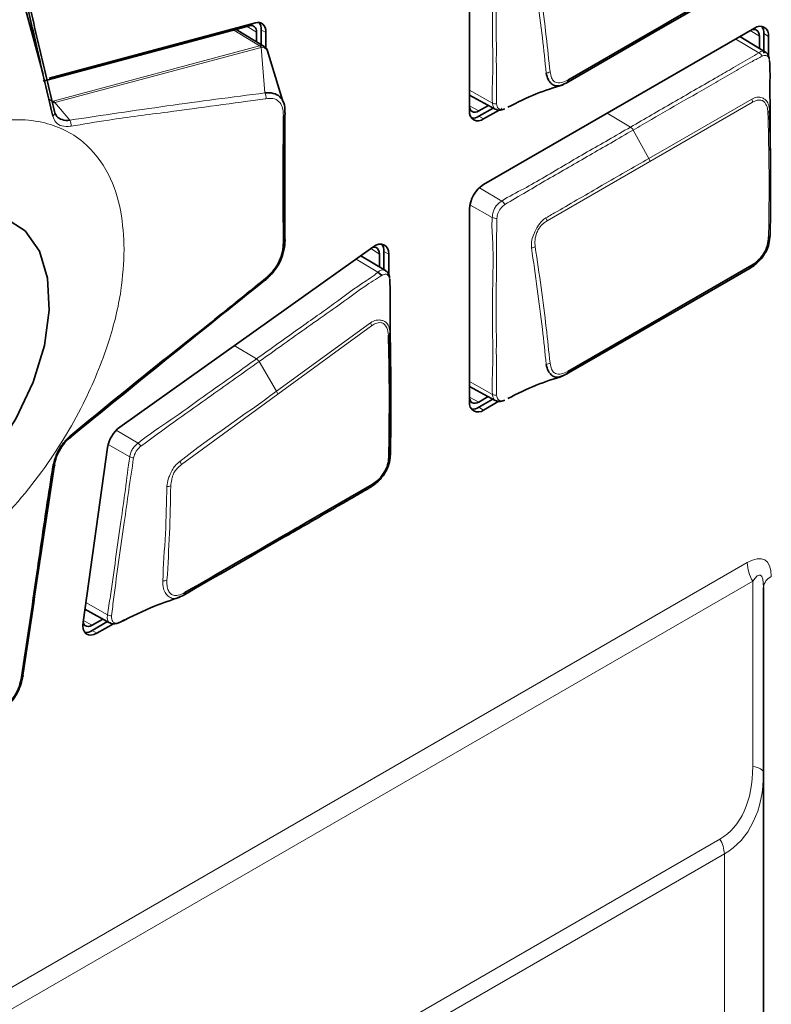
# Model space of a CAD drawing. Header units: millimetres. Extents: x 0 to 1118, y 0 to 864.
# Tile 168 of 256: x 299 to 306, y 659 to 668. Entities that reach past the tile are written whole.
import ezdxf

# ---------------------------------------------------------------- set-up
doc = ezdxf.new("R2010")
doc.units = ezdxf.units.MM

msp = doc.modelspace()

# ---------------------------------------------------------------- linework, layer by layer
at = {"color": 7, "linetype": 'Continuous', "lineweight": 35}
for p, q in [((298.9123, 667.4682), (298.466, 669.1338)), ((302.903, 668.9327), (302.903, 667.1281)), ((298.9139, 667.4069), (300.8446, 667.9241)), ((300.8998, 667.9525), (298.9691, 667.4353)), ((300.9812, 667.7303), (300.7198, 667.8907)), ((300.9532, 667.7474), (300.9532, 667.8874)), ((305.5697, 667.9011), (303.0347, 666.4377)), ((300.9106, 667.8628), (300.9106, 667.7736)), ((300.9974, 667.7165), (300.9974, 667.8619)), ((305.6706, 667.6785), (305.4332, 667.8223)), ((305.6146, 667.8259), (305.6146, 667.7124)), ((305.6573, 667.6672), (305.6573, 667.8506)), ((305.7015, 667.6361), (305.7015, 667.8251)), ((301.014, 667.6864), (301.0091, 667.6955)), ((301.153, 667.2265), (301.0095, 667.6991)), ((302.903, 667.2757), (303.1424, 667.1442)), ((303.08, 667.1785), (302.9905, 667.1268)), ((302.9905, 667.0776), (303.1237, 667.1545)), ((303.1986, 667.1467), (303.2063, 667.1511)), ((301.1761, 667.0947), (301.1761, 665.9275)), ((303.0347, 667.0521), (303.1793, 667.1355)), ((302.903, 666.2095), (302.903, 664.405)), ((301.9996, 665.8538), (299.6312, 664.17)), ((302.1166, 665.6331), (301.8859, 665.773)), ((302.0596, 665.7884), (302.0596, 665.6677)), ((302.1023, 665.6418), (302.1023, 665.813)), ((302.1465, 665.5966), (302.1465, 665.7875)), ((302.046, 665.619), (302.081, 665.589)), ((302.1618, 664.925), (302.1615, 664.9468)), ((302.1665, 664.6668), (302.1648, 664.7487)), ((302.903, 664.5505), (303.1424, 664.419)), ((303.0782, 664.4543), (302.9905, 664.4037)), ((302.9905, 664.3544), (303.1219, 664.4303)), ((303.0347, 664.3289), (303.1758, 664.4104)), ((299.5166, 663.9791), (299.2871, 662.344)), ((302.1601, 663.8862), (302.1603, 663.9084)), ((301.3745, 663.2753), (301.9915, 663.6316)), ((305.6532, 662.6691), (305.6532, 660.937)), ((299.3042, 662.4661), (299.536, 662.3388)), ((299.4733, 662.3732), (299.3727, 662.3151)), ((299.6281, 662.3407), (299.6741, 662.3665)), ((299.3727, 662.2659), (299.517, 662.3492)), ((299.4168, 662.2403), (299.5706, 662.3291)), ((305.6532, 660.937), (305.6532, 653.2212))]:
    msp.add_line(p, q, dxfattribs=at)
at = {"color": 7, "linetype": 'Continuous', "lineweight": 18}
for p, q in [((300.9392, 667.7353), (300.6962, 667.8843)), ((300.9106, 667.8628), (300.8216, 667.9179)), ((300.9532, 667.8874), (300.9974, 667.8619)), ((305.6086, 667.6718), (305.3943, 667.7999)), ((305.6146, 667.8259), (305.5301, 667.8783)), ((305.6573, 667.8506), (305.7015, 667.8251)), ((299.0076, 667.2178), (300.9392, 667.7353)), ((300.9532, 667.7221), (299.0216, 667.2047)), ((300.9881, 667.296), (300.9541, 667.7224)), ((302.903, 667.3201), (303.1176, 667.2009)), ((298.9678, 667.2361), (299.0012, 667.2157)), ((299.0012, 667.2157), (299.0076, 667.2178)), ((299.0216, 667.2047), (299.1635, 667.0407)), ((302.903, 667.1738), (302.9905, 667.1268)), ((305.5514, 667.2097), (304.5897, 666.6545)), ((299.0022, 667.0896), (299.0027, 667.0893)), ((302.9905, 667.0776), (303.0347, 667.0521)), ((304.4092, 666.9763), (304.1922, 667.1059)), ((304.5805, 666.6826), (304.4344, 666.9486)), ((304.5897, 666.6545), (303.6279, 666.0993)), ((302.9955, 666.4082), (303.2048, 666.2837)), ((303.1158, 666.1303), (302.9067, 666.2474)), ((302.0596, 665.7884), (301.9783, 665.8387)), ((302.1023, 665.813), (302.1465, 665.7875)), ((302.046, 665.619), (301.841, 665.741)), ((302.046, 665.619), (302.046, 665.619)), ((301.0959, 664.5048), (301.9753, 665.1438)), ((301.9865, 665.1159), (301.1089, 664.4758)), ((300.9099, 664.8076), (300.702, 664.9313)), ((300.9099, 664.8076), (300.91, 664.8076)), ((301.0959, 664.5048), (300.9341, 664.782)), ((302.903, 664.5949), (303.1176, 664.4757)), ((301.1089, 664.4758), (300.208, 663.8184)), ((302.903, 664.4507), (302.9905, 664.4037)), ((302.9905, 664.3544), (303.0347, 664.3289)), ((299.5965, 664.1397), (299.8012, 664.0185)), ((299.724, 663.8917), (299.5218, 664.0056)), ((285.2097, 651.1868), (305.5015, 662.901)), ((305.5532, 662.7268), (285.2614, 651.0126)), ((305.5532, 660.9948), (305.5532, 662.7268)), ((299.3129, 662.5276), (299.5162, 662.4137)), ((299.2893, 662.3598), (299.3727, 662.3151)), ((299.3727, 662.2659), (299.4168, 662.2403)), ((287.5039, 650.0729), (305.2457, 660.3151)), ((305.2871, 660.1757), (287.5453, 649.9335)), ((305.2871, 652.9621), (305.2871, 660.1757))]:
    msp.add_line(p, q, dxfattribs=at)
at = {"color": 7, "linetype": 'Continuous', "lineweight": 35, "flags": 128}
for points in [[(305.5298, 668.3824), (304.7844, 667.9521), (304.6687, 667.8853)], [(304.6841, 667.9115), (304.7999, 667.9783), (305.5444, 668.4081)], [(300.8446, 667.9241), (300.8583, 667.9263), (300.871, 667.9255), (300.8824, 667.9216), (300.8922, 667.9148), (300.9001, 667.9053), (300.9059, 667.8932), (300.9094, 667.8789), (300.9106, 667.8628)], [(300.9974, 667.8619), (300.9957, 667.8857), (300.9904, 667.9068), (300.9819, 667.9247), (300.9702, 667.9388), (300.9557, 667.9489), (300.9389, 667.9546), (300.9201, 667.9558), (300.8998, 667.9525)], [(304.6687, 667.8853), (304.4578, 667.7635), (303.8075, 667.3881)], [(303.8239, 667.4149), (304.5684, 667.8447), (304.6841, 667.9115)], [(305.542, 667.8851), (305.5429, 667.8854), (305.5596, 667.8892), (305.575, 667.8886), (305.5885, 667.8836), (305.5996, 667.8744), (305.6078, 667.8614), (305.6129, 667.845), (305.6146, 667.8259)], [(302.9905, 667.1268), (302.9732, 667.1188), (302.9565, 667.115), (302.941, 667.1156), (302.9275, 667.1206), (302.9165, 667.1298), (302.9082, 667.1428), (302.9032, 667.1592), (302.903, 667.1601)], [(301.1619, 667.0802), (301.167, 667.0833), (301.1714, 667.0868), (301.1748, 667.0906), (301.1772, 667.0947), (301.1785, 667.099), (301.1788, 667.1033), (301.178, 667.1076), (301.1761, 667.1118)], [(296.7604, 663.5411), (296.8217, 663.4351), (296.9816, 663.2794), (297.1866, 663.199), (297.4259, 663.1984), (297.6864, 663.2775), (297.9541, 663.4321), (298.2146, 663.6537), (298.4539, 663.9306), (298.659, 664.2477), (298.8189, 664.588), (298.9249, 664.9331), (298.9714, 665.2644), (298.9558, 665.5641), (298.879, 665.8159), (298.7452, 666.0064), (298.5614, 666.1252), (298.3378, 666.166), (298.1313, 666.139)], [(301.1619, 665.8969), (301.167, 665.8999), (301.1714, 665.9033), (301.1748, 665.907), (301.1772, 665.911), (301.1785, 665.9151), (301.1788, 665.9193), (301.178, 665.9234), (301.1761, 665.9275)], [(302.1465, 665.7875), (302.1436, 665.8176), (302.1349, 665.8431), (302.121, 665.8627), (302.1024, 665.8756), (302.0799, 665.8813), (302.0545, 665.8794), (302.0273, 665.8701), (301.9996, 665.8538)], [(301.9938, 665.8497), (301.9974, 665.8505), (302.0146, 665.8518), (302.0298, 665.848), (302.0424, 665.8392), (302.0518, 665.826), (302.0577, 665.8087), (302.0596, 665.7884)], [(304.6841, 665.1863), (304.7999, 665.2531), (305.5444, 665.6829)], [(305.5298, 665.6572), (304.7844, 665.2269), (304.6687, 665.16)], [(300.9969, 665.5624), (300.9982, 665.5577), (300.9989, 665.5535), (300.9988, 665.55), (300.998, 665.5471), (300.9965, 665.5451), (300.9943, 665.5438), (300.9915, 665.5434), (300.9881, 665.5438)], [(304.6687, 665.16), (304.4578, 665.0383), (303.8075, 664.6629)], [(303.8239, 664.6897), (304.5684, 665.1195), (304.6841, 665.1863)], [(302.9905, 664.4037), (302.9732, 664.3956), (302.9565, 664.3918), (302.941, 664.3924), (302.9275, 664.3974), (302.9165, 664.4066), (302.9082, 664.4197), (302.9032, 664.436), (302.903, 664.4369)], [(299.1714, 664.0914), (299.1732, 664.0861), (299.1742, 664.0814), (299.1744, 664.0773), (299.1738, 664.074), (299.1723, 664.0716), (299.1701, 664.0701), (299.1671, 664.0695), (299.1635, 664.0699)], [(299.005, 663.7985), (299.0104, 663.7995), (299.0149, 663.801), (299.0184, 663.8027), (299.0208, 663.8048), (299.0222, 663.8071), (299.0223, 663.8096), (299.0213, 663.8123), (299.0192, 663.8151)], [(299.2871, 662.344), (299.2852, 662.3099), (299.2896, 662.2796), (299.3, 662.2548), (299.3159, 662.2364), (299.3366, 662.2255), (299.3612, 662.2225), (299.3883, 662.2275), (299.4168, 662.2403)], [(299.3727, 662.3151), (299.3534, 662.3064), (299.335, 662.303), (299.3184, 662.3051), (299.3044, 662.3125), (299.2936, 662.3249), (299.2867, 662.3412)], [(298.7124, 661.8306), (298.7171, 661.8318), (298.7211, 661.8332), (298.7241, 661.835), (298.7261, 661.8371), (298.7272, 661.8394), (298.7272, 661.8418), (298.7261, 661.8444), (298.7241, 661.8471)]]:
    msp.add_lwpolyline(points, dxfattribs=at)
at = {"color": 7, "linetype": 'Continuous', "lineweight": 18, "flags": 128}
for points in [[(301.0091, 667.6955), (301.0049, 667.7032), (300.9836, 667.7168), (300.9541, 667.7224), (300.9541, 667.7224), (300.9541, 667.7224)], [(303.1515, 667.141), (303.1327, 667.1517), (303.1208, 667.177), (303.1176, 667.2009), (303.1176, 667.2009), (303.1176, 667.2009)], [(304.5805, 666.6826), (304.7914, 666.8044), (305.543, 667.2383)], [(303.1515, 664.4158), (303.1327, 664.4265), (303.1208, 664.4518), (303.1176, 664.4757), (303.1176, 664.4757), (303.1176, 664.4757)], [(299.5374, 662.3386), (299.5233, 662.3514), (299.514, 662.3814), (299.5162, 662.4137), (299.5162, 662.4137), (299.5162, 662.4137)], [(305.6532, 660.937), (305.6515, 660.9458), (305.6464, 660.9543), (305.638, 660.9626), (305.6265, 660.9704), (305.6119, 660.9776), (305.5947, 660.9842), (305.575, 660.99), (305.5532, 660.9948)]]:
    msp.add_lwpolyline(points, dxfattribs=at)
at = {"color": 7, "linetype": 'Continuous', "lineweight": 35}
for centre, radius, start, end in [((300.8443, 667.8934), 0.1091, 356.8737, 34.6161), ((304.6614, 667.9072), 0.0232, 288.35825, 10.50076), ((305.6211, 667.8381), 0.0814, 350.78596, 129.20329), ((305.5465, 667.856), 0.1109, 357.18768, 34.30212), ((303.7997, 667.4114), 0.0245, 288.50548, 8.28464), ((302.9833, 667.1151), 0.0814, 170.78596, 309.20329), ((302.9305, 667.1708), 0.1109, 265.70083, 302.80923), ((303.189, 666.1965), 0.2863, 122.60548, 177.39452), ((301.9928, 665.8188), 0.1096, 356.9665, 34.5233), ((305.523, 665.678), 0.0219, 288.12197, 12.83356), ((304.6614, 665.182), 0.0232, 288.35825, 10.50076), ((303.7997, 664.6861), 0.0245, 288.50548, 8.28464), ((302.9833, 664.392), 0.0814, 170.78596, 309.20329), ((302.9305, 664.4476), 0.1109, 265.70083, 302.80923), ((299.8106, 663.9324), 0.2977, 127.06423, 170.9733), ((301.97, 663.6269), 0.0221, 287.97677, 12.35832), ((300.2143, 662.6175), 0.0255, 288.86761, 6.5509), ((299.3131, 662.3571), 0.109, 265.36544, 303.14462)]:
    msp.add_arc(centre, radius, start, end, dxfattribs=at)
at = {"color": 7, "linetype": 'Continuous', "lineweight": 18}
for centre, radius, start, end in [((300.9134, 667.6938), 0.0488, 35.47613, 58.10867), ((300.9148, 667.6961), 0.0473, 33.73687, 56.69983), ((305.5774, 667.6078), 0.0712, 27.36789, 64.00789), ((303.6158, 667.5538), 0.0727, 274.1354, 303.81234), ((300.9291, 667.2587), 0.0699, 346.09562, 32.26404), ((298.9775, 667.1703), 0.0512, 40.00066, 62.41636), ((298.9819, 667.1764), 0.0488, 35.47613, 58.10867), ((303.1483, 667.2585), 0.0653, 241.95488, 276.97506), ((305.4775, 667.2036), 0.0742, 4.69375, 27.89945), ((298.9857, 667.1084), 0.0363, 302.10842, 22.78449), ((305.6863, 667.1347), 0.0233, 290.3759, 349.27684), ((299.1055, 667.0034), 0.069, 342.89696, 32.69893), ((304.3694, 666.9145), 0.0735, 27.68993, 57.22132), ((304.515, 666.6457), 0.0752, 6.68853, 29.42704), ((303.153, 666.2099), 0.0901, 27.21392, 54.9506), ((303.1552, 666.2127), 0.0913, 244.45847, 272.2349), ((303.5525, 666.0877), 0.0763, 8.74511, 31.00395), ((305.6951, 665.9682), 0.0205, 285.99351, 351.45309), ((303.476, 665.9255), 0.0808, 274.64057, 300.66015), ((301.9101, 665.1016), 0.0777, 10.62017, 32.88462), ((302.1354, 665.0514), 0.0236, 291.19336, 350.97671), ((303.6158, 664.8286), 0.0727, 274.1354, 303.81234), ((301.0307, 664.4582), 0.0801, 12.68188, 35.59737), ((303.1483, 664.5333), 0.0653, 241.95488, 276.97506), ((299.7406, 663.9281), 0.1089, 36.10287, 56.15523), ((299.7718, 663.9903), 0.1096, 244.13242, 263.79647), ((300.1275, 663.7962), 0.0834, 15.38238, 38.45862), ((302.1424, 663.9173), 0.0205, 286.03059, 351.2159), ((300.0799, 663.7106), 0.0964, 264.48023, 286.88963), ((305.862, 662.9134), 0.3607, 181.9565, 211.14373), ((300.0396, 662.8106), 0.0813, 265.84012, 293.70153), ((305.7784, 662.6566), 0.1257, 114.37466, 174.3052), ((299.5595, 662.4855), 0.0838, 238.92635, 266.00827), ((304.9987, 660.1658), 0.2886, 1.9565, 31.14373)]:
    msp.add_arc(centre, radius, start, end, dxfattribs=at)
for centre, major_axis, ratio, start_param, end_param in [((301.0265, 667.5558), (-0.0959, 0.176), 0.432383, 6.159689, 6.177024), ((301.0502, 667.5871), (-0.1026, 0.1324), 0.294136, 6.142896, 6.160231), ((305.2765, 662.2515), (0.3897, 0.675), 0.333351, 5.759551, 6.806749), ((305.4532, 662.1495), (0.1684, 0.6353), 0.169762, 5.713632, 6.76083), ((304.5032, 661.601), (-0.7425, 1.286), 0.577335, 3.141552, 3.92695), ((304.4032, 661.5433), (-0.9283, 1.3395), 0.624945, 3.089968, 3.875366)]:
    msp.add_ellipse(centre, major_axis=major_axis, ratio=ratio, start_param=start_param, end_param=end_param, dxfattribs=at)
for points, knots in [([(303.1176, 667.2009), (303.1176, 667.2009), (303.1113, 667.277), (303.1228, 667.448), (303.1181, 667.7694), (303.1162, 668.1611), (303.1289, 668.5556), (303.1093, 668.7734), (303.1158, 668.8555), (303.1158, 668.8555)], [0, 0, 0, 0, 0.000007, 0.149192, 0.296265, 0.589843, 0.860506, 0.999993, 1, 1, 1, 1]), ([(303.1587, 668.8467), (303.1576, 668.7697), (303.1544, 668.5425), (303.1533, 668.1544), (303.1539, 667.7627), (303.1536, 667.4377), (303.1554, 667.2754), (303.1563, 667.1937)], [0, 0, 0, 0, 0.138888, 0.409935, 0.703873, 0.851045, 1, 1, 1, 1]), ([(303.621, 667.4813), (303.6093, 667.5911), (303.5843, 667.8253), (303.5383, 668.1881), (303.5012, 668.4427), (303.4825, 668.5702)], [0, 0, 0, 0, 0.306049, 0.652529, 1, 1, 1, 1]), ([(303.5172, 668.5812), (303.5363, 668.4539), (303.5743, 668.1995), (303.6203, 667.837), (303.6448, 667.603), (303.6562, 667.4934)], [0, 0, 0, 0, 0.347304, 0.694424, 1, 1, 1, 1]), ([(300.9407, 667.7356), (300.9508, 667.7369), (300.9662, 667.7389), (300.9766, 667.7314), (300.9801, 667.7289)], [0, 0, 0, 0, 0.656933, 1, 1, 1, 1]), ([(304.4092, 666.9763), (304.5411, 667.0524), (304.805, 667.2046), (305.1188, 667.3865), (305.3601, 667.5244), (305.4941, 667.6048), (305.5841, 667.6529), (305.6086, 667.6718), (305.6086, 667.6718)], [0, 0, 0, 0, 0.329148, 0.658296, 0.784897, 0.928025, 0.999991, 1, 1, 1, 1]), ([(305.6406, 667.6405), (305.6103, 667.6243), (305.523, 667.5777), (305.3778, 667.4928), (305.1488, 667.3612), (304.8621, 667.1955), (304.6049, 667.0471), (304.4624, 666.9648), (304.4344, 666.9486)], [0, 0, 0, 0, 0.075739, 0.217696, 0.360252, 0.645411, 0.930556, 1, 1, 1, 1]), ([(305.6086, 667.6718), (305.6086, 667.6718), (305.6154, 667.6764), (305.6318, 667.6842), (305.6543, 667.6869), (305.6655, 667.6798), (305.6698, 667.677)], [0, 0, 0, 0, 0.00015, 0.314819, 0.736447, 1, 1, 1, 1]), ([(305.7099, 667.6001), (305.7085, 667.6073), (305.7056, 667.6227), (305.6946, 667.6374), (305.6776, 667.6464), (305.6579, 667.6482), (305.6456, 667.6427), (305.6406, 667.6405)], [0, 0, 0, 0, 0.190909, 0.406669, 0.631062, 0.851531, 1, 1, 1, 1]), ([(303.6562, 667.4934), (303.6599, 667.4732), (303.6662, 667.4386), (303.6863, 667.4082), (303.7162, 667.3901), (303.7609, 667.3862), (303.803, 667.4053), (303.8239, 667.4149)], [0, 0, 0, 0, 0.231465, 0.397413, 0.481538, 0.74157, 1, 1, 1, 1]), ([(299.1635, 667.0407), (299.4659, 667.086), (300.0707, 667.1765), (300.6823, 667.2561), (300.9881, 667.296)], [0, 0, 0, 0, 0.499906, 1, 1, 1, 1]), ([(300.9969, 667.2419), (300.6912, 667.1992), (300.2017, 667.1309), (299.5876, 667.0545), (299.2895, 667.0034), (299.1714, 666.9832)], [0, 0, 0, 0, 0.50095, 0.80236, 1, 1, 1, 1]), ([(301.1619, 667.0802), (301.1599, 667.1098), (301.1563, 667.1647), (301.1203, 667.2208), (301.0663, 667.2483), (301.0201, 667.244), (300.9969, 667.2419)], [0, 0, 0, 0, 0.2784326, 0.5177233, 0.7577167, 1, 1, 1, 1]), ([(305.543, 667.2383), (305.5596, 667.2457), (305.5932, 667.2608), (305.6326, 667.2533), (305.6615, 667.2398), (305.6851, 667.2215), (305.6985, 667.1951), (305.7065, 667.1624), (305.708, 667.1451), (305.7092, 667.1304)], [0, 0, 0, 0, 0.196953, 0.400474, 0.477525, 0.621985, 0.827103, 0.852197, 1, 1, 1, 1]), ([(299.0216, 667.2047), (299.0216, 667.2047), (299.0198, 667.2044), (299.0183, 667.2038), (299.0167, 667.2033)], [0, 0, 0, 0, 0.001998, 1, 1, 1, 1]), ([(303.1563, 667.1937), (303.1576, 667.1859), (303.1604, 667.1695), (303.1705, 667.1506), (303.1867, 667.1405), (303.2082, 667.1386), (303.2234, 667.1444), (303.2321, 667.1477)], [0, 0, 0, 0, 0.189123, 0.39968, 0.598829, 0.771957, 1, 1, 1, 1]), ([(305.6944, 667.1129), (305.6933, 667.126), (305.6905, 667.1589), (305.675, 667.1963), (305.6544, 667.2191), (305.6293, 667.23), (305.5955, 667.23), (305.5661, 667.2164), (305.5514, 667.2097)], [0, 0, 0, 0, 0.150039, 0.377629, 0.518715, 0.593819, 0.797701, 1, 1, 1, 1]), ([(299.6721, 665.833), (299.6659, 665.9529), (299.6523, 666.2148), (299.5286, 666.5677), (299.2885, 666.8748), (298.8979, 667.0598), (298.366, 667.0487), (297.7452, 666.799), (297.1245, 666.332), (296.5924, 665.7289), (296.2024, 665.0932), (295.9607, 664.5079), (295.8416, 664.0149), (295.8077, 663.6021), (295.8416, 663.2284), (295.9607, 662.8729), (296.2024, 662.5667), (296.5924, 662.3814), (297.1245, 662.3925), (297.7452, 662.6422), (298.366, 663.1093), (298.8979, 663.7123), (299.2885, 664.3482), (299.5286, 664.9326), (299.6523, 665.4283), (299.6659, 665.7059), (299.6721, 665.833)], [0, 0, 0, 0, 0.0276716, 0.0604536, 0.0992018, 0.1443784, 0.1953898, 0.25, 0.3046102, 0.3556216, 0.4007982, 0.4395464, 0.4723284, 0.5, 0.5276716, 0.5604536, 0.5992018, 0.6443784, 0.6953898, 0.75, 0.8046102, 0.8556216, 0.9007982, 0.9395464, 0.9723284, 1, 1, 1, 1]), ([(299.1714, 666.9832), (299.1421, 666.9818), (299.086, 666.9791), (299.0291, 667.0161), (299.0127, 667.0579), (299.005, 667.0776)], [0, 0, 0, 0, 0.36574, 0.701782, 1, 1, 1, 1]), ([(305.7007, 665.9485), (305.7026, 666.0647), (305.7063, 666.2972), (305.7051, 666.685), (305.6983, 666.9583), (305.6944, 667.1129)], [0, 0, 0, 0, 0.302974, 0.605825, 1, 1, 1, 1]), ([(303.2048, 666.2837), (303.2048, 666.2837), (303.2742, 666.3298), (303.4745, 666.4273), (303.8058, 666.6312), (304.139, 666.8199), (304.34, 666.9363), (304.4092, 666.9763)], [0, 0, 0, 0, 0.000009, 0.168619, 0.498292, 0.827436, 1, 1, 1, 1]), ([(304.4344, 666.9486), (304.3641, 666.9081), (304.1631, 666.792), (303.8301, 666.5994), (303.4996, 666.4098), (303.3005, 666.2912), (303.2332, 666.2511)], [0, 0, 0, 0, 0.1755, 0.501918, 0.831626, 1, 1, 1, 1]), ([(303.6179, 666.127), (303.6531, 666.1471), (303.7587, 666.2076), (303.9343, 666.3099), (304.1475, 666.4326), (304.3629, 666.557), (304.508, 666.6408), (304.5805, 666.6826)], [0, 0, 0, 0, 0.109645, 0.328736, 0.547827, 0.773914, 1, 1, 1, 1]), ([(303.1158, 666.1303), (303.1158, 666.1303), (303.1171, 666.1469), (303.1199, 666.1756), (303.1363, 666.2164), (303.1593, 666.2486), (303.1838, 666.2693), (303.1995, 666.2802), (303.2048, 666.2837), (303.2048, 666.2837)], [0, 0, 0, 0, 0.000077, 0.292145, 0.481329, 0.668501, 0.889292, 0.999923, 1, 1, 1, 1]), ([(303.2332, 666.2511), (303.2284, 666.2473), (303.2151, 666.2366), (303.1962, 666.2176), (303.179, 666.1929), (303.1651, 666.1604), (303.1613, 666.137), (303.1587, 666.1215)], [0, 0, 0, 0, 0.127496, 0.353035, 0.515865, 0.679688, 1, 1, 1, 1]), ([(303.1176, 664.4757), (303.1176, 664.4757), (303.1113, 664.5518), (303.1228, 664.7228), (303.1181, 665.0442), (303.1162, 665.4359), (303.1289, 665.8304), (303.1093, 666.0482), (303.1158, 666.1303), (303.1158, 666.1303)], [0, 0, 0, 0, 0.000007, 0.149192, 0.296265, 0.589843, 0.860506, 0.999993, 1, 1, 1, 1]), ([(303.1587, 666.1215), (303.1576, 666.0445), (303.1544, 665.8173), (303.1533, 665.4292), (303.1539, 665.0375), (303.1536, 664.7125), (303.1554, 664.5502), (303.1563, 664.4685)], [0, 0, 0, 0, 0.138888, 0.409935, 0.703873, 0.851045, 1, 1, 1, 1]), ([(303.4825, 665.845), (303.4815, 665.869), (303.4798, 665.9125), (303.4995, 665.9648), (303.5198, 666.0065), (303.5422, 666.0496), (303.5758, 666.0982), (303.6053, 666.1183), (303.6179, 666.127)], [0, 0, 0, 0, 0.236036, 0.4261787, 0.4777369, 0.6372506, 0.844602, 1, 1, 1, 1]), ([(303.6279, 666.0993), (303.6166, 666.0916), (303.5905, 666.0739), (303.5564, 666.0361), (303.527, 665.982), (303.5129, 665.9188), (303.5158, 665.8769), (303.5172, 665.856)], [0, 0, 0, 0, 0.160648, 0.369005, 0.524127, 0.762874, 1, 1, 1, 1]), ([(303.621, 664.7561), (303.6093, 664.8659), (303.5843, 665.1001), (303.5383, 665.4629), (303.5012, 665.7175), (303.4825, 665.845)], [0, 0, 0, 0, 0.306049, 0.652529, 1, 1, 1, 1]), ([(303.5172, 665.856), (303.5363, 665.7287), (303.5743, 665.4743), (303.6203, 665.1118), (303.6448, 664.8778), (303.6562, 664.7682)], [0, 0, 0, 0, 0.347304, 0.694424, 1, 1, 1, 1]), ([(300.91, 664.8076), (301.0434, 664.9025), (301.2332, 665.0374), (301.473, 665.2089), (301.6837, 665.3563), (301.8521, 665.4883), (302.002, 665.5809), (302.0353, 665.6097), (302.046, 665.619)], [0, 0, 0, 0, 0.35137, 0.499885, 0.633708, 0.901355, 0.968291, 1, 1, 1, 1]), ([(302.081, 665.589), (302.068, 665.5804), (302.0303, 665.5555), (301.8798, 665.46), (301.7095, 665.3307), (301.4022, 665.1153), (301.1621, 664.9438), (300.9719, 664.8088), (300.9341, 664.782)], [0, 0, 0, 0, 0.035429, 0.102333, 0.368564, 0.501706, 0.901071, 1, 1, 1, 1]), ([(302.046, 665.619), (302.0467, 665.6195), (302.056, 665.6274), (302.0752, 665.6379), (302.0995, 665.6417), (302.111, 665.6347), (302.1156, 665.6319)], [0, 0, 0, 0, 0.026087, 0.390471, 0.755364, 1, 1, 1, 1]), ([(302.1567, 665.5533), (302.155, 665.5609), (302.1515, 665.5764), (302.1393, 665.5918), (302.1229, 665.5999), (302.1027, 665.6003), (302.0884, 665.5928), (302.081, 665.589)], [0, 0, 0, 0, 0.196747, 0.396314, 0.594795, 0.793198, 1, 1, 1, 1]), ([(301.9753, 665.1438), (301.9755, 665.1439), (301.9803, 665.147), (302.0023, 665.1611), (302.0271, 665.1697), (302.0583, 665.172), (302.0834, 665.1681), (302.1169, 665.1563), (302.1448, 665.1255), (302.1564, 665.0819), (302.1583, 665.0539), (302.1587, 665.0477)], [0, 0, 0, 0, 0.001347, 0.0547832, 0.25102, 0.2645756, 0.400928, 0.5394765, 0.7368932, 0.9418141, 1, 1, 1, 1]), ([(302.1439, 665.0294), (302.1408, 665.0534), (302.1352, 665.0956), (302.1083, 665.1326), (302.0795, 665.1486), (302.0433, 665.1465), (302.0115, 665.1328), (301.9909, 665.119), (301.9865, 665.1159)], [0, 0, 0, 0, 0.2618397, 0.4600516, 0.594473, 0.7285503, 0.9407912, 1, 1, 1, 1]), ([(299.8012, 664.0185), (299.8012, 664.0185), (299.9041, 664.1044), (300.1092, 664.2317), (300.4116, 664.4544), (300.6781, 664.6423), (300.8442, 664.7607), (300.9099, 664.8076)], [0, 0, 0, 0, 0.00001, 0.278384, 0.550027, 0.821735, 1, 1, 1, 1]), ([(300.9341, 664.782), (300.9341, 664.782), (300.7864, 664.6789), (300.6213, 664.5601), (300.3551, 664.371), (300.1329, 664.2149), (299.9308, 664.067), (299.8286, 663.9922)], [0, 0, 0, 0, 0.00001, 0.3983, 0.449701, 0.721811, 1, 1, 1, 1]), ([(300.91, 664.8076), (300.9144, 664.8044), (300.9228, 664.7983), (300.9305, 664.788), (300.9337, 664.7826), (300.9341, 664.782)], [0, 0, 0, 0, 0.49909, 0.942114, 1, 1, 1, 1]), ([(303.6562, 664.7682), (303.6599, 664.748), (303.6662, 664.7134), (303.6863, 664.683), (303.7162, 664.6649), (303.7609, 664.661), (303.803, 664.6801), (303.8239, 664.6897)], [0, 0, 0, 0, 0.231465, 0.397413, 0.481538, 0.74157, 1, 1, 1, 1]), ([(300.1929, 663.8481), (300.193, 663.8483), (300.4898, 664.0848), (300.7982, 664.2819), (301.0959, 664.5048), (301.0959, 664.5048)], [0, 0, 0, 0, 0.0006345, 0.9999885, 1, 1, 1, 1]), ([(303.1563, 664.4685), (303.1576, 664.4607), (303.1604, 664.4443), (303.1705, 664.4254), (303.1867, 664.4153), (303.2082, 664.4134), (303.2234, 664.4192), (303.2321, 664.4225)], [0, 0, 0, 0, 0.189123, 0.39968, 0.598829, 0.771957, 1, 1, 1, 1]), ([(299.724, 663.8917), (299.724, 663.8918), (299.725, 663.8979), (299.7284, 663.9168), (299.739, 663.9486), (299.7658, 663.9863), (299.7877, 664.0072), (299.8012, 664.0185), (299.8012, 664.0185)], [0, 0, 0, 0, 0.000095, 0.130179, 0.395684, 0.633012, 0.999905, 1, 1, 1, 1]), ([(299.8286, 663.9922), (299.8168, 663.9805), (299.7982, 663.9621), (299.7787, 663.9334), (299.7719, 663.9181), (299.7694, 663.9121), (299.7694, 663.9121)], [0, 0, 0, 0, 0.514087, 0.807932, 0.999855, 1, 1, 1, 1]), ([(299.5162, 662.4137), (299.5162, 662.4137), (299.5249, 662.4701), (299.569, 662.7652), (299.6209, 663.1521), (299.6854, 663.5885), (299.7062, 663.7868), (299.724, 663.8917), (299.724, 663.8917)], [0, 0, 0, 0, 0.000009, 0.119309, 0.590299, 0.794033, 0.999991, 1, 1, 1, 1]), ([(299.7599, 663.8814), (299.7445, 663.7797), (299.7138, 663.5773), (299.6545, 663.1436), (299.5959, 662.7511), (299.5608, 662.4609), (299.5536, 662.4019)], [0, 0, 0, 0, 0.205801, 0.409336, 0.880013, 1, 1, 1, 1]), ([(299.7694, 663.9121), (299.7694, 663.9121), (299.7679, 663.9079), (299.764, 663.8976), (299.7614, 663.8874), (299.7599, 663.8814)], [0, 0, 0, 0, 0.000443, 0.40961, 1, 1, 1, 1]), ([(300.0706, 663.6147), (300.0706, 663.615), (300.0727, 663.6376), (300.0791, 663.6726), (300.1001, 663.7221), (300.1191, 663.7661), (300.1503, 663.8135), (300.1776, 663.8357), (300.1929, 663.8481)], [0, 0, 0, 0, 0.00355, 0.262469, 0.393053, 0.580016, 0.764405, 1, 1, 1, 1]), ([(300.208, 663.8184), (300.194, 663.8071), (300.1705, 663.7883), (300.1408, 663.751), (300.1256, 663.7143), (300.1131, 663.6695), (300.11, 663.6389), (300.1079, 663.6184)], [0, 0, 0, 0, 0.250201, 0.42051, 0.594738, 0.728296, 1, 1, 1, 1]), ([(300.0337, 662.7294), (300.0337, 662.7297), (300.0365, 662.8735), (300.0626, 663.1713), (300.0679, 663.4669), (300.0706, 663.6147)], [0, 0, 0, 0, 0.000827, 0.500349, 1, 1, 1, 1]), ([(300.1079, 663.6184), (300.1048, 663.4707), (300.0985, 663.175), (300.0811, 662.8825), (300.0723, 662.7361)], [0, 0, 0, 0, 0.499577, 1, 1, 1, 1]), ([(300.1765, 662.5754), (300.169, 662.5721), (300.1431, 662.5608), (300.116, 662.5661), (300.0881, 662.5837), (300.0584, 662.6102), (300.0338, 662.6597), (300.0337, 662.7054), (300.0337, 662.7294)], [0, 0, 0, 0, 0.086307, 0.298761, 0.403803, 0.578701, 0.778828, 1, 1, 1, 1]), ([(300.0723, 662.7361), (300.072, 662.7144), (300.0715, 662.6741), (300.0882, 662.6301), (300.1094, 662.6052), (300.1385, 662.5928), (300.1805, 662.5923), (300.2181, 662.6102), (300.2396, 662.6204)], [0, 0, 0, 0, 0.194137, 0.3600271, 0.5059452, 0.5922495, 0.7664029, 1, 1, 1, 1]), ([(299.5536, 662.4019), (299.5538, 662.392), (299.554, 662.3719), (299.5624, 662.3511), (299.5752, 662.3385), (299.5942, 662.3329), (299.6127, 662.3353), (299.6255, 662.3398), (299.6281, 662.3407)], [0, 0, 0, 0, 0.19976, 0.402451, 0.548016, 0.693005, 0.938214, 1, 1, 1, 1])]:
    msp.add_open_spline(points, degree=3, knots=knots, dxfattribs=at)
at = {"color": 7, "linetype": 'Continuous', "lineweight": 35}
for points, knots in [([(298.7241, 668.3804), (298.773, 668.1713), (298.8707, 667.7532), (298.9697, 667.3327), (299.0192, 667.1225)], [0, 0, 0, 0, 0.500027, 1, 1, 1, 1]), ([(299.005, 667.0776), (298.9548, 667.289), (298.8676, 667.6566), (298.7778, 668.0629), (298.7261, 668.2803), (298.7124, 668.3378)], [0, 0, 0, 0, 0.49889, 0.867446, 1, 1, 1, 1]), ([(301.0139, 667.6864), (301.0137, 667.6881), (301.0119, 667.6999), (301.0005, 667.717), (300.9859, 667.7256), (300.9802, 667.7289)], [0, 0, 0, 0, 0.09415, 0.647541, 1, 1, 1, 1]), ([(305.7067, 667.6131), (305.7052, 667.6253), (305.7023, 667.6478), (305.6853, 667.6701), (305.6729, 667.6759), (305.6699, 667.6773)], [0, 0, 0, 0, 0.474153, 0.874021, 1, 1, 1, 1]), ([(305.7148, 666.9951), (305.715, 667.0713), (305.7153, 667.1891), (305.7124, 667.3494), (305.7159, 667.473), (305.7119, 667.5569), (305.7099, 667.6001)], [0, 0, 0, 0, 0.377261, 0.582723, 0.785209, 1, 1, 1, 1]), ([(303.8075, 667.3881), (303.7837, 667.3771), (303.7435, 667.3583), (303.7045, 667.3619), (303.6823, 667.3714), (303.663, 667.3873), (303.6342, 667.4194), (303.6258, 667.4588), (303.621, 667.4813)], [0, 0, 0, 0, 0.256994, 0.435753, 0.518339, 0.608051, 0.775867, 1, 1, 1, 1]), ([(303.2611, 667.162), (303.3499, 667.2061), (303.5242, 667.2926), (303.6945, 667.3462), (303.7779, 667.3725)], [0, 0, 0, 0, 0.509921, 1, 1, 1, 1]), ([(300.9881, 667.296), (300.9881, 667.296), (301.016, 667.2988), (301.0692, 667.2964), (301.1315, 667.2644), (301.1706, 667.202), (301.1772, 667.1444), (301.1761, 667.1118), (301.1761, 667.1118)], [0, 0, 0, 0, 0.000033, 0.240706, 0.482945, 0.724319, 0.999967, 1, 1, 1, 1]), ([(303.1442, 667.1438), (303.151, 667.1406), (303.1662, 667.1332), (303.1924, 667.1343), (303.2146, 667.14), (303.2261, 667.1453), (303.2313, 667.1477)], [0, 0, 0, 0, 0.243566, 0.54885, 0.796402, 1, 1, 1, 1]), ([(299.0192, 667.1225), (299.0192, 667.1225), (299.0233, 667.1046), (299.0401, 667.0715), (299.0884, 667.0405), (299.1364, 667.0369), (299.1635, 667.0407), (299.1635, 667.0407)], [0, 0, 0, 0, 0.00005, 0.297674, 0.635276, 0.99995, 1, 1, 1, 1]), ([(301.1619, 665.8969), (301.1617, 665.9243), (301.1609, 666.0615), (301.1592, 666.4581), (301.1608, 666.8233), (301.1619, 667.0802)], [0, 0, 0, 0, 0.0690018, 0.3450106, 1, 1, 1, 1]), ([(305.7092, 667.1304), (305.7131, 666.9759), (305.7199, 666.7029), (305.721, 666.3147), (305.7172, 666.0818), (305.7153, 665.9651)], [0, 0, 0, 0, 0.394267, 0.696552, 1, 1, 1, 1]), ([(305.7184, 666.7136), (305.7176, 666.7621), (305.7161, 666.8578), (305.7152, 666.9543), (305.7148, 667.0018)], [0, 0, 0, 0, 0.507341, 1, 1, 1, 1]), ([(305.7153, 665.9651), (305.7128, 665.9378), (305.7084, 665.89), (305.6835, 665.8173), (305.6423, 665.7544), (305.6035, 665.713), (305.5643, 665.6799), (305.5454, 665.6674), (305.5298, 665.6572)], [0, 0, 0, 0, 0.229046, 0.401207, 0.578038, 0.797363, 0.83357, 1, 1, 1, 1]), ([(301.1761, 665.9275), (301.1761, 665.9275), (301.1771, 665.8944), (301.1717, 665.8266), (301.1372, 665.7228), (301.0758, 665.6236), (301.0197, 665.5685), (300.9881, 665.5438), (300.9881, 665.5438)], [0, 0, 0, 0, 0.000033, 0.25119, 0.488485, 0.726814, 0.999967, 1, 1, 1, 1]), ([(300.9969, 665.5624), (301.0232, 665.5868), (301.072, 665.6321), (301.1253, 665.7205), (301.1572, 665.8112), (301.1603, 665.8676), (301.1619, 665.8969)], [0, 0, 0, 0, 0.274606, 0.510484, 0.746024, 1, 1, 1, 1]), ([(305.5444, 665.6829), (305.558, 665.6919), (305.5921, 665.7144), (305.6364, 665.7631), (305.6735, 665.8206), (305.6948, 665.8831), (305.6985, 665.9244), (305.7007, 665.9485)], [0, 0, 0, 0, 0.169426, 0.422531, 0.593644, 0.763575, 1, 1, 1, 1]), ([(302.1554, 665.5623), (302.1553, 665.5682), (302.1551, 665.5853), (302.1414, 665.6107), (302.1266, 665.6294), (302.1164, 665.633), (302.1161, 665.6332)], [0, 0, 0, 0, 0.210933, 0.620492, 0.986237, 1, 1, 1, 1]), ([(300.9881, 665.5438), (300.6823, 665.2985), (300.0707, 664.8081), (299.4659, 664.3159), (299.1635, 664.0699)], [0, 0, 0, 0, 0.500078, 1, 1, 1, 1]), ([(299.1714, 664.0914), (299.4719, 664.3373), (299.937, 664.718), (300.5572, 665.2047), (300.8595, 665.4506), (300.9969, 665.5624)], [0, 0, 0, 0, 0.499028, 0.772399, 1, 1, 1, 1]), ([(302.1616, 664.9382), (302.1617, 664.9806), (302.1619, 665.1413), (302.1579, 665.3297), (302.1595, 665.494), (302.1574, 665.5375), (302.1567, 665.5533)], [0, 0, 0, 0, 0.2053632, 0.7789871, 0.9202279, 1, 1, 1, 1]), ([(302.1481, 663.8975), (302.1507, 664.0832), (302.155, 664.3939), (302.1509, 664.7734), (302.1457, 664.9653), (302.1439, 665.0294)], [0, 0, 0, 0, 0.496898, 0.831901, 1, 1, 1, 1]), ([(302.1587, 665.0477), (302.1587, 665.0475), (302.1628, 664.9843), (302.1635, 664.7897), (302.1708, 664.412), (302.1657, 664.1004), (302.1627, 663.9141)], [0, 0, 0, 0, 0.000487, 0.169203, 0.503155, 1, 1, 1, 1]), ([(303.8075, 664.6629), (303.7837, 664.6519), (303.7435, 664.6331), (303.7045, 664.6367), (303.6823, 664.6462), (303.663, 664.6621), (303.6342, 664.6942), (303.6258, 664.7336), (303.621, 664.7561)], [0, 0, 0, 0, 0.256994, 0.435753, 0.518339, 0.608051, 0.775867, 1, 1, 1, 1]), ([(303.2611, 664.4368), (303.3499, 664.4809), (303.5242, 664.5674), (303.6945, 664.621), (303.7779, 664.6473)], [0, 0, 0, 0, 0.509921, 1, 1, 1, 1]), ([(303.1442, 664.4186), (303.151, 664.4154), (303.1662, 664.408), (303.1924, 664.4091), (303.2146, 664.4148), (303.2261, 664.4201), (303.2313, 664.4225)], [0, 0, 0, 0, 0.243566, 0.54885, 0.796402, 1, 1, 1, 1]), ([(299.005, 663.7985), (299.0153, 663.8394), (299.0349, 663.9168), (299.097, 664.0198), (299.1476, 664.0685), (299.1714, 664.0914)], [0, 0, 0, 0, 0.371944, 0.704128, 1, 1, 1, 1]), ([(299.1635, 664.0699), (299.1635, 664.0699), (299.1416, 664.0522), (299.098, 664.0069), (299.0453, 663.9193), (299.0243, 663.8505), (299.0192, 663.8151), (299.0192, 663.8151)], [0, 0, 0, 0, 0.00005, 0.294628, 0.628272, 0.99995, 1, 1, 1, 1]), ([(302.1627, 663.9141), (302.1627, 663.9139), (302.1625, 663.91), (302.1607, 663.8807), (302.1538, 663.8294), (302.1338, 663.7778), (302.1068, 663.7295), (302.0811, 663.6965), (302.0337, 663.6455), (302.0031, 663.6242), (301.9768, 663.6059)], [0, 0, 0, 0, 0.001548, 0.034178, 0.254052, 0.411597, 0.454822, 0.677529, 0.721807, 1, 1, 1, 1]), ([(301.9915, 663.6316), (302.0139, 663.6476), (302.0578, 663.6789), (302.0982, 663.7338), (302.1235, 663.7796), (302.1407, 663.8245), (302.1464, 663.8677), (302.1479, 663.8938), (302.1481, 663.8975)], [0, 0, 0, 0, 0.27801, 0.544223, 0.585457, 0.737591, 0.962688, 1, 1, 1, 1]), ([(298.7124, 661.8306), (298.7612, 662.1589), (298.8395, 662.6856), (298.9331, 663.3459), (298.9847, 663.6708), (299.005, 663.7985)], [0, 0, 0, 0, 0.501063, 0.803813, 1, 1, 1, 1]), ([(299.0192, 663.8151), (298.9697, 663.4874), (298.8707, 662.8319), (298.773, 662.1754), (298.7241, 661.8471)], [0, 0, 0, 0, 0.499979, 1, 1, 1, 1]), ([(301.9768, 663.6059), (301.9766, 663.6058), (301.9634, 663.5977), (301.8992, 663.5615), (301.7837, 663.4943), (301.5911, 663.383), (301.4495, 663.3013), (301.359, 663.2492)], [0, 0, 0, 0, 0.000687, 0.06449, 0.312291, 0.560873, 1, 1, 1, 1]), ([(301.359, 663.2492), (301.359, 663.2492), (301.2946, 663.212), (300.9158, 662.9939), (300.537, 662.775), (300.2225, 662.5934)], [0, 0, 0, 0, 0.000009, 0.169835, 1, 1, 1, 1]), ([(300.2396, 662.6204), (300.5536, 662.8017), (300.9319, 663.0202), (301.3101, 663.2382), (301.3745, 663.2753)], [0, 0, 0, 0, 0.829941, 1, 1, 1, 1]), ([(299.6353, 662.3434), (299.7425, 662.3969), (299.9288, 662.49), (300.1141, 662.5518), (300.1927, 662.578)], [0, 0, 0, 0, 0.575642, 1, 1, 1, 1]), ([(300.2225, 662.5934), (300.2223, 662.5932), (300.2064, 662.5851), (300.1913, 662.5802), (300.1765, 662.5754)], [0, 0, 0, 0, 0.016055, 1, 1, 1, 1]), ([(299.5432, 662.3363), (299.5417, 662.3364), (299.5393, 662.3365), (299.5379, 662.3381), (299.5374, 662.3386)], [0, 0, 0, 0, 0.663592, 1, 1, 1, 1]), ([(299.5378, 662.3394), (299.5415, 662.337), (299.5519, 662.3303), (299.5732, 662.3282), (299.5989, 662.33), (299.616, 662.3365), (299.6251, 662.34)], [0, 0, 0, 0, 0.1390307, 0.3854207, 0.6736392, 1, 1, 1, 1]), ([(298.7241, 661.8471), (298.7241, 661.8471), (298.7193, 661.8125), (298.7022, 661.7412), (298.6521, 661.6401), (298.5779, 661.5518), (298.5185, 661.5099), (298.4866, 661.4927), (298.4866, 661.4927)], [0, 0, 0, 0, 0.0000326, 0.2375722, 0.4812109, 0.7238639, 0.9999674, 1, 1, 1, 1]), ([(298.506, 661.5206), (298.5329, 661.5384), (298.5831, 661.5716), (298.6472, 661.6505), (298.6925, 661.7392), (298.7058, 661.8002), (298.7124, 661.8306)], [0, 0, 0, 0, 0.2789395, 0.5195533, 0.7609582, 1, 1, 1, 1])]:
    msp.add_open_spline(points, degree=3, knots=knots, dxfattribs=at)

doc.saveas('drawing.dxf')
